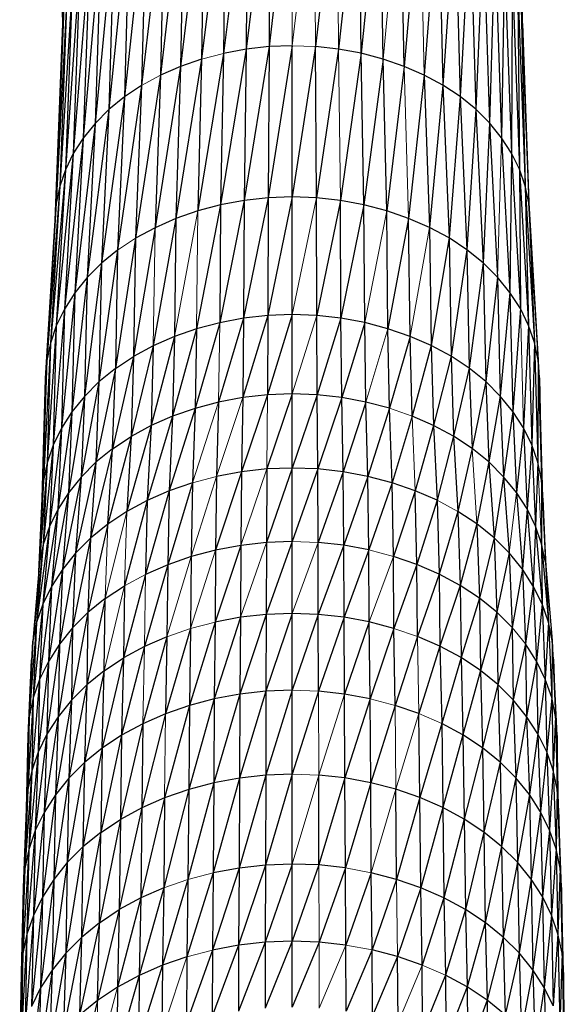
# Paper-space layout '_Top' of a CAD drawing. Header units: millimetres. Extents: x 0 to 1300, y -464 to -1.
# Tile 15 of 47: x 288 to 321, y -181 to -121. Entities that reach past the tile are written whole.
import ezdxf

# ---------------------------------------------------------------- set-up
doc = ezdxf.new("R2010")
doc.units = ezdxf.units.MM

psp = doc.layouts.new('_Top')

# ---------------------------------------------------------------- linework, layer by layer
at = {"color": 7, "linetype": 'Continuous', "lineweight": 25}
for p, q in [((290.246, -109.302), (290.395, -121.11)), ((318.395, -121.082), (318.615, -110.295)), ((290.395, -121.11), (290.176, -110.323)), ((303.007, -110.881), (301.56, -122.646)), ((304.376, -110.828), (302.961, -122.488)), ((303.007, -110.881), (302.961, -122.488)), ((300.319, -111.284), (298.849, -123.257)), ((301.65, -111.034), (300.185, -122.904)), ((300.319, -111.284), (300.185, -122.904)), ((301.65, -111.034), (301.56, -122.646)), ((307.102, -111.029), (305.79, -122.485)), ((308.434, -111.276), (307.192, -122.64)), ((308.568, -122.896), (308.434, -111.276)), ((297.783, -112.057), (296.346, -124.235)), ((299.026, -111.626), (297.565, -123.702)), ((297.783, -112.057), (297.565, -123.702)), ((299.026, -111.626), (298.849, -123.257)), ((309.729, -111.615), (308.568, -122.896)), ((309.905, -123.247), (309.729, -111.615)), ((311.191, -123.69), (310.973, -112.044)), ((296.603, -112.573), (295.205, -124.852)), ((296.603, -112.573), (296.346, -124.235)), ((312.155, -112.558), (311.191, -123.69)), ((295.499, -113.171), (294.155, -125.549)), ((295.499, -113.171), (295.205, -124.852)), ((313.262, -113.153), (312.411, -124.22)), ((313.262, -113.153), (313.555, -124.835)), ((294.482, -113.845), (293.208, -126.321)), ((294.482, -113.845), (294.155, -125.549)), ((314.281, -113.826), (313.555, -124.835)), ((314.281, -113.826), (314.607, -125.53)), ((293.565, -114.593), (292.369, -127.16)), ((293.565, -114.593), (293.208, -126.321)), ((315.201, -114.571), (314.607, -125.53)), ((315.201, -114.571), (315.558, -126.301)), ((292.754, -115.404), (291.646, -128.055)), ((292.754, -115.404), (292.369, -127.16)), ((316.015, -115.381), (315.558, -126.301)), ((316.015, -115.381), (316.399, -127.137)), ((292.053, -116.271), (291.042, -128.998)), ((292.053, -116.271), (291.646, -128.055)), ((316.719, -116.247), (316.399, -127.137)), ((316.719, -116.247), (317.126, -128.031)), ((291.469, -117.184), (290.563, -129.979)), ((291.469, -117.184), (291.042, -128.998)), ((317.307, -117.158), (317.126, -128.031)), ((317.307, -117.158), (317.733, -128.973)), ((291.005, -118.133), (290.215, -130.988)), ((291.005, -118.133), (290.563, -129.979)), ((317.774, -118.107), (317.733, -128.973)), ((317.774, -118.107), (318.215, -129.953)), ((290.669, -119.11), (290.003, -132.016)), ((290.669, -119.11), (290.215, -130.988)), ((318.114, -119.083), (318.215, -129.953)), ((318.114, -119.083), (318.567, -130.962)), ((290.464, -120.105), (289.933, -133.053)), ((290.464, -120.105), (290.003, -132.016)), ((290.464, -120.105), (290.395, -121.11)), ((318.323, -120.078), (318.567, -130.962)), ((318.323, -120.078), (318.782, -131.989)), ((318.395, -121.082), (318.323, -120.078)), ((318.395, -121.082), (318.782, -131.989)), ((289.933, -133.053), (290.395, -121.11)), ((301.56, -122.646), (300.016, -132.125)), ((301.56, -122.646), (300.185, -122.904)), ((302.961, -122.488), (301.447, -131.856)), ((301.56, -122.646), (301.447, -131.856)), ((302.961, -122.488), (301.56, -122.646)), ((304.376, -122.433), (302.905, -131.692)), ((302.961, -122.488), (302.905, -131.692)), ((304.376, -122.433), (302.961, -122.488)), ((304.376, -131.636), (304.376, -122.433)), ((305.79, -122.485), (304.376, -131.636)), ((305.847, -131.69), (305.79, -122.485)), ((307.192, -122.64), (305.79, -122.485)), ((307.192, -122.64), (305.847, -131.69)), ((308.568, -122.896), (307.192, -122.64)), ((298.849, -123.257), (297.291, -132.955)), ((298.849, -123.257), (297.565, -123.702)), ((300.185, -122.904), (298.627, -132.492)), ((298.849, -123.257), (298.627, -132.492)), ((300.185, -122.904), (300.016, -132.125)), ((308.568, -122.896), (307.306, -131.851)), ((308.737, -132.117), (308.568, -122.896)), ((309.905, -123.247), (308.568, -122.896)), ((309.905, -123.247), (308.737, -132.117)), ((310.128, -132.482), (309.905, -123.247)), ((311.191, -123.69), (309.905, -123.247)), ((297.565, -123.702), (296.023, -133.51)), ((297.565, -123.702), (296.346, -124.235)), ((297.565, -123.702), (297.291, -132.955)), ((311.191, -123.69), (310.128, -132.482)), ((312.411, -124.22), (311.191, -123.69)), ((296.346, -124.235), (294.835, -134.152)), ((296.346, -124.235), (296.023, -133.51)), ((312.411, -124.22), (311.465, -132.943)), ((312.411, -124.22), (312.735, -133.495)), ((313.555, -124.835), (312.411, -124.22)), ((295.205, -124.852), (293.743, -134.877)), ((295.205, -124.852), (294.155, -125.549)), ((295.205, -124.852), (294.835, -134.152)), ((313.555, -124.835), (312.735, -133.495)), ((313.555, -124.835), (313.925, -134.135)), ((314.607, -125.53), (313.555, -124.835)), ((294.155, -125.549), (292.757, -135.68)), ((294.155, -125.549), (293.208, -126.321)), ((294.155, -125.549), (293.743, -134.877)), ((314.607, -125.53), (313.925, -134.135)), ((314.607, -125.53), (315.02, -134.858)), ((315.558, -126.301), (314.607, -125.53)), ((293.208, -126.321), (291.885, -136.552)), ((293.208, -126.321), (292.369, -127.16)), ((293.208, -126.321), (292.757, -135.68)), ((315.558, -126.301), (315.02, -134.858)), ((315.558, -126.301), (316.008, -135.66)), ((316.399, -127.137), (315.558, -126.301)), ((292.369, -127.16), (291.132, -137.483)), ((292.369, -127.16), (291.646, -128.055)), ((292.369, -127.16), (291.885, -136.552)), ((316.399, -127.137), (316.008, -135.66)), ((316.399, -127.137), (316.883, -136.53)), ((317.126, -128.031), (316.399, -127.137)), ((291.646, -128.055), (290.503, -138.464)), ((291.646, -128.055), (291.042, -128.998)), ((291.646, -128.055), (291.132, -137.483)), ((317.126, -128.031), (317.639, -137.46)), ((317.733, -128.973), (317.126, -128.031)), ((291.042, -128.998), (290.005, -139.484)), ((291.042, -128.998), (290.503, -138.464)), ((291.042, -128.998), (290.563, -129.979)), ((317.733, -128.973), (317.639, -137.46)), ((317.733, -128.973), (318.271, -138.44)), ((318.215, -129.953), (317.733, -128.973)), ((290.563, -129.979), (289.643, -140.534)), ((290.563, -129.979), (290.005, -139.484)), ((290.563, -129.979), (290.215, -130.988)), ((318.215, -129.953), (318.271, -138.44)), ((318.215, -129.953), (318.772, -139.46)), ((318.567, -130.962), (318.215, -129.953)), ((290.215, -130.988), (289.423, -141.604)), ((290.215, -130.988), (289.643, -140.534)), ((290.215, -130.988), (290.003, -132.016)), ((318.567, -130.962), (318.772, -139.46)), ((318.567, -130.962), (319.138, -140.509)), ((318.782, -131.989), (318.567, -130.962)), ((301.447, -131.856), (299.959, -139.301)), ((301.447, -131.856), (300.016, -132.125)), ((302.905, -131.692), (301.408, -139.029)), ((301.447, -131.856), (301.408, -139.029)), ((302.905, -131.692), (301.447, -131.856)), ((304.376, -131.636), (302.885, -138.863)), ((302.905, -131.692), (302.885, -138.863)), ((304.376, -131.636), (302.905, -131.692)), ((304.376, -138.806), (304.376, -131.636)), ((305.847, -131.69), (304.376, -131.636)), ((305.867, -138.86), (305.847, -131.69)), ((307.306, -131.851), (305.847, -131.69)), ((307.306, -131.851), (305.867, -138.86)), ((307.344, -139.024), (307.306, -131.851)), ((308.737, -132.117), (307.306, -131.851)), ((290.003, -132.016), (289.349, -142.683)), ((290.003, -132.016), (289.423, -141.604)), ((290.003, -132.016), (289.933, -133.053)), ((300.016, -132.125), (298.55, -139.673)), ((300.016, -132.125), (298.627, -132.492)), ((300.016, -132.125), (299.959, -139.301)), ((308.737, -132.117), (307.344, -139.024)), ((308.795, -139.293), (308.737, -132.117)), ((310.128, -132.482), (308.737, -132.117)), ((318.782, -131.989), (319.138, -140.509)), ((318.782, -131.989), (319.362, -141.578)), ((318.856, -133.026), (318.782, -131.989)), ((289.349, -142.683), (289.933, -133.053)), ((297.291, -132.955), (295.912, -140.704)), ((297.291, -132.955), (296.023, -133.51)), ((297.291, -132.955), (297.197, -140.143)), ((298.627, -132.492), (297.291, -132.955)), ((310.204, -139.664), (310.128, -132.482)), ((311.465, -132.943), (310.128, -132.482)), ((311.465, -132.943), (310.204, -139.664)), ((311.559, -140.131), (311.465, -132.943)), ((312.735, -133.495), (311.465, -132.943)), ((318.856, -133.026), (319.362, -141.578)), ((319.439, -142.657), (318.856, -133.026)), ((296.023, -133.51), (294.709, -141.355)), ((296.023, -133.51), (294.835, -134.152)), ((312.735, -133.495), (312.846, -140.69)), ((313.925, -134.135), (312.735, -133.495)), ((294.835, -134.152), (293.602, -142.089)), ((294.835, -134.152), (294.709, -141.355)), ((313.925, -134.135), (312.846, -140.69)), ((313.925, -134.135), (314.051, -141.338)), ((315.02, -134.858), (313.925, -134.135)), ((315.02, -134.858), (314.051, -141.338)), ((315.02, -134.858), (315.16, -142.071)), ((316.008, -135.66), (315.02, -134.858)), ((293.743, -134.877), (292.603, -142.903)), ((293.743, -134.877), (292.757, -135.68)), ((293.743, -134.877), (293.602, -142.089)), ((292.757, -135.68), (291.719, -143.787)), ((292.757, -135.68), (291.885, -136.552)), ((292.757, -135.68), (292.603, -142.903)), ((316.008, -135.66), (315.16, -142.071)), ((316.008, -135.66), (316.162, -142.883)), ((316.883, -136.53), (316.008, -135.66)), ((291.885, -136.552), (290.956, -144.73)), ((291.885, -136.552), (291.132, -137.483)), ((291.885, -136.552), (291.719, -143.787)), ((316.883, -136.53), (316.162, -142.883)), ((316.883, -136.53), (317.048, -143.765)), ((317.639, -137.46), (316.883, -136.53)), ((291.132, -137.483), (290.32, -145.724)), ((291.132, -137.483), (290.503, -138.464)), ((291.132, -137.483), (290.956, -144.73)), ((317.639, -137.46), (317.048, -143.765)), ((317.639, -137.46), (317.814, -144.708)), ((318.271, -138.44), (317.639, -137.46)), ((290.503, -138.464), (289.815, -146.758)), ((290.503, -138.464), (290.005, -139.484)), ((290.503, -138.464), (290.32, -145.724)), ((318.271, -138.44), (317.814, -144.708)), ((318.772, -139.46), (318.271, -138.44)), ((301.408, -139.029), (299.889, -144.135)), ((301.408, -139.029), (299.959, -139.301)), ((302.885, -138.863), (301.361, -143.859)), ((301.408, -139.029), (301.361, -143.859)), ((302.885, -138.863), (301.408, -139.029)), ((304.376, -138.806), (302.862, -143.69)), ((302.885, -138.863), (302.862, -143.69)), ((304.376, -138.806), (302.885, -138.863)), ((305.867, -138.86), (304.376, -138.806)), ((304.376, -143.632), (304.376, -138.806)), ((305.89, -143.688), (305.867, -138.86)), ((307.344, -139.024), (305.867, -138.86)), ((307.344, -139.024), (305.89, -143.688)), ((307.391, -143.854), (307.344, -139.024)), ((308.795, -139.293), (307.344, -139.024)), ((290.005, -139.484), (289.448, -147.822)), ((290.005, -139.484), (289.643, -140.534)), ((290.005, -139.484), (289.815, -146.758)), ((299.959, -139.301), (298.459, -144.513)), ((299.959, -139.301), (298.55, -139.673)), ((308.795, -139.293), (307.391, -143.854)), ((308.864, -144.128), (308.795, -139.293)), ((310.204, -139.664), (308.795, -139.293)), ((310.296, -144.504), (310.204, -139.664)), ((311.559, -140.131), (310.204, -139.664)), ((318.772, -139.46), (318.454, -145.7)), ((318.772, -139.46), (318.962, -146.733)), ((319.138, -140.509), (318.772, -139.46)), ((297.197, -140.143), (295.779, -145.56)), ((297.197, -140.143), (295.912, -140.704)), ((298.55, -139.673), (297.084, -144.99)), ((297.197, -140.143), (297.084, -144.99)), ((298.55, -139.673), (297.197, -140.143)), ((298.55, -139.673), (298.459, -144.513)), ((311.559, -140.131), (310.296, -144.504)), ((311.672, -144.978), (311.559, -140.131)), ((312.846, -140.69), (311.559, -140.131)), ((289.643, -140.534), (289.224, -148.905)), ((289.643, -140.534), (289.423, -141.604)), ((289.643, -140.534), (289.448, -147.822)), ((295.912, -140.704), (294.557, -146.221)), ((295.912, -140.704), (294.709, -141.355)), ((295.912, -140.704), (295.779, -145.56)), ((312.846, -140.69), (311.672, -144.978)), ((312.846, -140.69), (312.979, -145.546)), ((314.051, -141.338), (312.846, -140.69)), ((319.138, -140.509), (318.962, -146.733)), ((319.138, -140.509), (319.332, -147.796)), ((319.362, -141.578), (319.138, -140.509)), ((294.709, -141.355), (293.433, -146.967)), ((293.602, -142.089), (294.709, -141.355)), ((294.709, -141.355), (294.557, -146.221)), ((314.051, -141.338), (312.979, -145.546)), ((314.051, -141.338), (314.203, -146.205)), ((315.16, -142.071), (314.051, -141.338)), ((289.423, -141.604), (289.15, -149.999)), ((289.224, -148.905), (289.423, -141.604)), ((289.423, -141.604), (289.349, -142.683)), ((319.362, -141.578), (319.332, -147.796)), ((319.362, -141.578), (319.559, -148.88)), ((319.439, -142.657), (319.362, -141.578)), ((293.602, -142.089), (292.418, -147.793)), ((293.602, -142.089), (292.603, -142.903)), ((293.433, -146.967), (293.602, -142.089)), ((315.16, -142.071), (314.203, -146.205)), ((315.16, -142.071), (315.329, -146.949)), ((316.162, -142.883), (315.16, -142.071)), ((319.439, -142.657), (319.559, -148.88)), ((319.638, -149.973), (319.439, -142.657)), ((289.15, -149.999), (289.349, -142.683)), ((292.603, -142.903), (291.52, -148.691)), ((292.603, -142.903), (291.719, -143.787)), ((292.603, -142.903), (292.418, -147.793)), ((316.162, -142.883), (315.329, -146.949)), ((316.162, -142.883), (316.346, -147.774)), ((317.048, -143.765), (316.162, -142.883)), ((291.719, -143.787), (290.745, -149.649)), ((291.719, -143.787), (290.956, -144.73)), ((291.719, -143.787), (291.52, -148.691)), ((301.361, -143.859), (299.889, -144.135)), ((302.862, -143.69), (301.281, -148.375)), ((301.361, -143.859), (301.281, -148.375)), ((302.862, -143.69), (301.361, -143.859)), ((304.376, -143.632), (302.821, -148.201)), ((304.376, -143.632), (302.862, -143.69)), ((304.376, -148.142), (304.376, -143.632)), ((305.89, -143.688), (304.376, -143.632)), ((305.89, -143.688), (304.376, -148.142)), ((305.931, -148.199), (305.89, -143.688)), ((307.391, -143.854), (305.89, -143.688)), ((307.391, -143.854), (305.931, -148.199)), ((307.472, -148.37), (307.391, -143.854)), ((308.864, -144.128), (307.391, -143.854)), ((317.048, -143.765), (316.346, -147.774)), ((317.048, -143.765), (317.247, -148.67)), ((317.814, -144.708), (317.048, -143.765)), ((299.889, -144.135), (298.459, -144.513)), ((299.889, -144.135), (299.769, -148.658)), ((308.864, -144.128), (307.472, -148.37)), ((308.985, -148.651), (308.864, -144.128)), ((310.296, -144.504), (308.864, -144.128)), ((290.956, -144.73), (290.099, -150.659)), ((290.956, -144.73), (290.32, -145.724)), ((290.956, -144.73), (290.745, -149.649)), ((297.084, -144.99), (295.548, -150.122)), ((297.084, -144.99), (295.779, -145.56)), ((298.459, -144.513), (296.888, -149.536)), ((297.084, -144.99), (296.888, -149.536)), ((298.459, -144.513), (297.084, -144.99)), ((298.459, -144.513), (298.3, -149.046)), ((310.296, -144.504), (308.985, -148.651)), ((310.455, -149.037), (310.296, -144.504)), ((311.672, -144.978), (310.455, -149.037)), ((312.979, -145.546), (311.672, -144.978)), ((317.814, -144.708), (317.247, -148.67)), ((317.814, -144.708), (318.025, -149.627)), ((318.454, -145.7), (317.814, -144.708)), ((295.779, -145.56), (294.293, -150.8)), ((295.779, -145.56), (294.557, -146.221)), ((295.779, -145.56), (295.548, -150.122)), ((312.979, -145.546), (311.868, -149.524)), ((312.979, -145.546), (313.21, -150.108)), ((314.203, -146.205), (312.979, -145.546)), ((290.32, -145.724), (289.586, -151.709)), ((290.32, -145.724), (289.815, -146.758)), ((290.32, -145.724), (290.099, -150.659)), ((294.557, -146.221), (293.138, -151.566)), ((293.433, -146.967), (294.557, -146.221)), ((294.557, -146.221), (294.293, -150.8)), ((314.203, -146.205), (313.21, -150.108)), ((314.203, -146.205), (314.467, -150.784)), ((315.329, -146.949), (314.203, -146.205)), ((318.454, -145.7), (318.025, -149.627)), ((318.454, -145.7), (318.675, -150.635)), ((318.962, -146.733), (318.454, -145.7)), ((289.815, -146.758), (289.213, -152.789)), ((289.815, -146.758), (289.448, -147.822)), ((289.815, -146.758), (289.586, -151.709)), ((318.962, -146.733), (318.675, -150.635)), ((318.962, -146.733), (319.191, -151.684)), ((319.332, -147.796), (318.962, -146.733)), ((293.433, -146.967), (292.096, -152.414)), ((293.433, -146.967), (292.418, -147.793)), ((293.138, -151.566), (293.433, -146.967)), ((315.329, -146.949), (314.467, -150.784)), ((316.346, -147.774), (315.329, -146.949)), ((289.448, -147.822), (288.986, -153.89)), ((289.448, -147.822), (289.213, -152.789)), ((289.448, -147.822), (289.224, -148.905)), ((292.418, -147.793), (291.175, -153.336)), ((292.418, -147.793), (291.52, -148.691)), ((292.418, -147.793), (292.096, -152.414)), ((316.346, -147.774), (315.624, -151.548)), ((316.346, -147.774), (316.668, -152.395)), ((317.247, -148.67), (316.346, -147.774)), ((319.332, -147.796), (319.191, -151.684)), ((319.559, -148.88), (319.332, -147.796)), ((301.281, -148.375), (299.708, -153.139)), ((299.769, -148.658), (299.708, -153.139)), ((301.281, -148.375), (299.769, -148.658)), ((301.281, -148.375), (301.24, -152.852)), ((302.821, -148.201), (301.281, -148.375)), ((304.376, -148.142), (302.801, -152.676)), ((302.821, -148.201), (302.801, -152.676)), ((304.376, -148.142), (302.821, -148.201)), ((305.931, -148.199), (304.376, -148.142)), ((304.376, -152.616), (304.376, -148.142)), ((305.931, -148.199), (304.376, -152.616)), ((305.952, -152.674), (305.931, -148.199)), ((307.472, -148.37), (305.931, -148.199)), ((307.472, -148.37), (305.952, -152.674)), ((307.513, -152.847), (307.472, -148.37)), ((308.985, -148.651), (307.472, -148.37)), ((308.985, -148.651), (307.513, -152.847)), ((309.046, -153.132), (308.985, -148.651)), ((310.455, -149.037), (308.985, -148.651)), ((288.94, -154.42), (289.224, -148.905)), ((289.224, -148.905), (288.986, -153.89)), ((289.224, -148.905), (289.15, -149.999)), ((291.52, -148.691), (290.379, -154.32)), ((291.52, -148.691), (290.745, -149.649)), ((291.52, -148.691), (291.175, -153.336)), ((298.3, -149.046), (296.789, -154.028)), ((298.3, -149.046), (296.888, -149.536)), ((298.3, -149.046), (298.22, -153.533)), ((310.455, -149.037), (309.046, -153.132)), ((310.535, -153.523), (310.455, -149.037)), ((311.868, -149.524), (310.455, -149.037)), ((317.247, -148.67), (316.668, -152.395)), ((317.247, -148.67), (317.593, -153.316)), ((318.025, -149.627), (317.247, -148.67)), ((319.559, -148.88), (319.567, -152.764)), ((319.559, -148.88), (319.797, -153.865)), ((319.638, -149.973), (319.559, -148.88)), ((290.745, -149.649), (289.714, -155.357)), ((290.745, -149.649), (290.099, -150.659)), ((290.745, -149.649), (290.379, -154.32)), ((296.888, -149.536), (295.431, -154.622)), ((296.888, -149.536), (295.548, -150.122)), ((296.888, -149.536), (296.789, -154.028)), ((311.868, -149.524), (310.535, -153.523)), ((311.967, -154.017), (311.868, -149.524)), ((313.21, -150.108), (311.868, -149.524)), ((318.025, -149.627), (318.392, -154.299)), ((318.675, -150.635), (318.025, -149.627)), ((288.935, -154.475), (289.15, -149.999)), ((295.548, -150.122), (294.16, -155.309)), ((295.548, -150.122), (294.293, -150.8)), ((295.548, -150.122), (295.431, -154.622)), ((313.21, -150.108), (311.967, -154.017)), ((313.21, -150.108), (313.326, -154.608)), ((319.638, -149.973), (319.797, -153.865)), ((319.856, -154.541), (319.638, -149.973)), ((290.099, -150.659), (289.188, -156.435)), ((290.099, -150.659), (289.586, -151.709)), ((290.099, -150.659), (289.714, -155.357)), ((294.293, -150.8), (293.138, -151.566)), ((314.467, -150.784), (313.326, -154.608)), ((314.467, -150.784), (314.6, -155.294)), ((315.624, -151.548), (314.467, -150.784)), ((318.675, -150.635), (318.392, -154.299)), ((318.675, -150.635), (319.059, -155.334)), ((319.191, -151.684), (318.675, -150.635)), ((293.138, -151.566), (291.935, -156.945)), ((293.138, -151.566), (292.096, -152.414)), ((315.624, -151.548), (314.6, -155.294)), ((315.624, -151.548), (315.772, -156.068)), ((316.668, -152.395), (315.624, -151.548)), ((289.586, -151.709), (288.805, -157.544)), ((289.586, -151.709), (289.188, -156.435)), ((289.586, -151.709), (289.213, -152.789)), ((319.191, -151.684), (319.059, -155.334)), ((319.191, -151.684), (319.589, -156.411)), ((319.567, -152.764), (319.191, -151.684)), ((289.213, -152.789), (288.572, -158.674)), ((289.213, -152.789), (288.805, -157.544)), ((289.213, -152.789), (288.986, -153.89)), ((292.096, -152.414), (291, -157.879)), ((292.096, -152.414), (291.175, -153.336)), ((292.096, -152.414), (291.935, -156.945)), ((301.24, -152.852), (299.682, -157.519)), ((301.24, -152.852), (299.708, -153.139)), ((301.24, -152.852), (301.223, -157.23)), ((302.801, -152.676), (301.24, -152.852)), ((304.376, -152.616), (302.792, -157.053)), ((302.801, -152.676), (302.792, -157.053)), ((304.376, -152.616), (302.801, -152.676)), ((304.376, -156.993), (304.376, -152.616)), ((305.96, -157.051), (305.952, -152.674)), ((307.513, -152.847), (305.952, -152.674)), ((307.513, -152.847), (305.96, -157.051)), ((307.53, -157.226), (307.513, -152.847)), ((309.046, -153.132), (307.513, -152.847)), ((316.668, -152.395), (315.772, -156.068)), ((316.668, -152.395), (316.83, -156.926)), ((317.593, -153.316), (316.668, -152.395)), ((319.567, -152.764), (319.589, -156.411)), ((319.567, -152.764), (319.975, -157.52)), ((319.797, -153.865), (319.567, -152.764)), ((291.175, -153.336), (290.194, -158.876)), ((291.175, -153.336), (290.379, -154.32)), ((291.175, -153.336), (291, -157.879)), ((299.708, -153.139), (298.22, -153.533)), ((299.708, -153.139), (299.682, -157.519)), ((309.046, -153.132), (307.53, -157.226)), ((309.071, -157.512), (309.046, -153.132)), ((317.593, -153.316), (316.83, -156.926)), ((317.593, -153.316), (317.767, -157.858)), ((318.392, -154.299), (317.593, -153.316)), ((288.986, -153.89), (288.572, -158.674)), ((296.789, -154.028), (295.382, -159.01)), ((296.789, -154.028), (295.431, -154.622)), ((296.789, -154.028), (296.748, -158.413)), ((298.22, -153.533), (296.789, -154.028)), ((298.22, -153.533), (298.186, -157.914)), ((310.569, -157.905), (310.535, -153.523)), ((311.967, -154.017), (310.535, -153.523)), ((311.967, -154.017), (310.569, -157.905)), ((312.008, -158.401), (311.967, -154.017)), ((313.326, -154.608), (311.967, -154.017)), ((319.797, -153.865), (319.975, -157.52)), ((319.797, -153.865), (320.211, -158.65)), ((290.379, -154.32), (289.521, -159.926)), ((290.379, -154.32), (289.714, -155.357)), ((290.379, -154.32), (290.194, -158.876)), ((295.431, -154.622), (294.104, -159.7)), ((313.326, -154.608), (312.008, -158.401)), ((313.326, -154.608), (313.375, -158.996)), ((314.6, -155.294), (313.326, -154.608)), ((318.392, -154.299), (317.767, -157.858)), ((318.392, -154.299), (318.576, -158.855)), ((319.059, -155.334), (318.392, -154.299)), ((289.714, -155.357), (288.987, -161.018)), ((289.714, -155.357), (289.188, -156.435)), ((289.714, -155.357), (289.521, -159.926)), ((292.99, -156.085), (294.16, -155.309)), ((294.16, -155.309), (294.104, -159.7)), ((314.6, -155.294), (313.375, -158.996)), ((314.6, -155.294), (314.655, -159.685)), ((315.772, -156.068), (314.6, -155.294)), ((319.059, -155.334), (318.576, -158.855)), ((319.059, -155.334), (319.252, -159.904)), ((319.589, -156.411), (319.059, -155.334)), ((289.188, -156.435), (288.6, -162.142)), ((289.188, -156.435), (288.805, -157.544)), ((289.188, -156.435), (288.987, -161.018)), ((292.99, -156.085), (291.866, -161.345)), ((292.99, -156.085), (291.935, -156.945)), ((292.928, -160.481), (292.99, -156.085)), ((315.772, -156.068), (314.655, -159.685)), ((315.772, -156.068), (315.834, -160.464)), ((316.83, -156.926), (315.772, -156.068)), ((319.589, -156.411), (319.252, -159.904)), ((319.589, -156.411), (319.789, -160.995)), ((319.975, -157.52), (319.589, -156.411)), ((291.935, -156.945), (290.927, -162.284)), ((291.935, -156.945), (291, -157.879)), ((291.935, -156.945), (291.866, -161.345)), ((302.792, -157.053), (301.186, -161.91)), ((302.792, -157.053), (301.223, -157.23)), ((304.376, -156.993), (302.774, -161.732)), ((302.792, -157.053), (302.774, -161.732)), ((304.376, -156.993), (302.792, -157.053)), ((305.96, -157.051), (304.376, -156.993)), ((304.376, -161.67), (304.376, -156.993)), ((305.96, -157.051), (304.376, -161.67)), ((305.979, -161.729), (305.96, -157.051)), ((307.53, -157.226), (305.96, -157.051)), ((316.83, -156.926), (315.834, -160.464)), ((316.83, -156.926), (316.898, -161.327)), ((317.767, -157.858), (316.83, -156.926)), ((288.805, -157.544), (288.363, -163.287)), ((288.805, -157.544), (288.572, -158.674)), ((288.805, -157.544), (288.6, -162.142)), ((299.682, -157.519), (298.114, -162.602)), ((301.223, -157.23), (299.628, -162.202)), ((299.682, -157.519), (299.628, -162.202)), ((301.223, -157.23), (299.682, -157.519)), ((301.223, -157.23), (301.186, -161.91)), ((307.53, -157.226), (305.979, -161.729)), ((307.566, -161.906), (307.53, -157.226)), ((309.071, -157.512), (307.53, -157.226)), ((309.071, -157.512), (307.566, -161.906)), ((309.125, -162.195), (309.071, -157.512)), ((310.569, -157.905), (309.071, -157.512)), ((319.975, -157.52), (319.789, -160.995)), ((319.975, -157.52), (320.18, -162.119)), ((320.211, -158.65), (319.975, -157.52)), ((291, -157.879), (290.116, -163.287)), ((291, -157.879), (290.194, -158.876)), ((291, -157.879), (290.927, -162.284)), ((298.186, -157.914), (296.659, -163.106)), ((298.186, -157.914), (298.114, -162.602)), ((310.569, -157.905), (309.125, -162.195)), ((310.64, -162.593), (310.569, -157.905)), ((317.767, -157.858), (316.898, -161.327)), ((317.767, -157.858), (317.84, -162.264)), ((288.572, -158.674), (288.284, -164.443)), ((288.363, -163.287), (288.572, -158.674)), ((288.572, -158.674), (288.494, -159.815)), ((296.748, -158.413), (295.278, -163.71)), ((296.748, -158.413), (295.382, -159.01)), ((296.748, -158.413), (296.659, -163.106)), ((312.008, -158.401), (310.64, -162.593)), ((313.375, -158.996), (312.008, -158.401)), ((320.211, -158.65), (320.18, -162.119)), ((320.211, -158.65), (320.42, -163.263)), ((320.293, -159.79), (320.211, -158.65)), ((290.194, -158.876), (289.439, -164.342)), ((290.194, -158.876), (289.521, -159.926)), ((290.194, -158.876), (290.116, -163.287)), ((295.382, -159.01), (293.985, -164.409)), ((295.382, -159.01), (294.104, -159.7)), ((313.375, -158.996), (312.096, -163.095)), ((313.375, -158.996), (313.479, -163.697)), ((314.655, -159.685), (313.375, -158.996)), ((318.576, -158.855), (317.84, -162.264)), ((318.576, -158.855), (318.654, -163.265)), ((319.252, -159.904), (318.576, -158.855)), ((288.284, -164.443), (288.494, -159.815)), ((289.521, -159.926), (288.903, -165.441)), ((289.521, -159.926), (288.987, -161.018)), ((289.521, -159.926), (289.439, -164.342)), ((294.104, -159.7), (292.795, -165.198)), ((292.928, -160.481), (294.104, -159.7)), ((294.104, -159.7), (293.985, -164.409)), ((314.655, -159.685), (313.479, -163.697)), ((314.655, -159.685), (314.774, -164.394)), ((315.834, -160.464), (314.655, -159.685)), ((319.252, -159.904), (318.654, -163.265)), ((319.252, -159.904), (319.333, -164.32)), ((319.789, -160.995), (319.252, -159.904)), ((320.293, -159.79), (320.42, -163.263)), ((320.502, -164.419), (320.293, -159.79)), ((292.928, -160.481), (291.721, -166.073)), ((292.928, -160.481), (291.866, -161.345)), ((292.795, -165.198), (292.928, -160.481)), ((315.834, -160.464), (314.774, -164.394)), ((315.834, -160.464), (315.967, -165.182)), ((316.898, -161.327), (315.834, -160.464)), ((288.987, -161.018), (288.513, -166.571)), ((288.987, -161.018), (288.6, -162.142)), ((288.987, -161.018), (288.903, -165.441)), ((319.789, -160.995), (319.333, -164.32)), ((319.789, -160.995), (319.873, -165.418)), ((320.18, -162.119), (319.789, -160.995)), ((291.866, -161.345), (290.771, -167.022)), ((291.866, -161.345), (290.927, -162.284)), ((291.866, -161.345), (291.721, -166.073)), ((302.774, -161.732), (301.164, -167.016)), ((302.774, -161.732), (301.186, -161.91)), ((304.376, -161.67), (302.762, -166.836)), ((302.774, -161.732), (302.762, -166.836)), ((304.376, -161.67), (302.774, -161.732)), ((304.376, -166.775), (304.376, -161.67)), ((305.979, -161.729), (304.376, -166.775)), ((307.566, -161.906), (305.979, -161.729)), ((316.898, -161.327), (315.967, -165.182)), ((316.898, -161.327), (317.043, -166.054)), ((317.84, -162.264), (316.898, -161.327)), ((288.6, -162.142), (288.275, -167.722)), ((288.6, -162.142), (288.363, -163.287)), ((288.6, -162.142), (288.513, -166.571)), ((290.927, -162.284), (289.951, -168.037)), ((290.927, -162.284), (290.116, -163.287)), ((290.927, -162.284), (290.771, -167.022)), ((299.628, -162.202), (298.07, -167.713)), ((299.628, -162.202), (298.114, -162.602)), ((301.186, -161.91), (299.595, -167.31)), ((299.628, -162.202), (299.595, -167.31)), ((301.186, -161.91), (299.628, -162.202)), ((301.186, -161.91), (301.164, -167.016)), ((307.589, -167.012), (307.566, -161.906)), ((309.125, -162.195), (307.566, -161.906)), ((309.125, -162.195), (307.589, -167.012)), ((309.158, -167.303), (309.125, -162.195)), ((317.84, -162.264), (317.043, -166.054)), ((317.84, -162.264), (317.996, -167.003)), ((318.654, -163.265), (317.84, -162.264)), ((320.18, -162.119), (319.873, -165.418)), ((320.18, -162.119), (320.266, -166.547)), ((320.42, -163.263), (320.18, -162.119)), ((298.114, -162.602), (296.605, -168.221)), ((298.114, -162.602), (296.659, -163.106)), ((298.114, -162.602), (298.07, -167.713)), ((310.64, -162.593), (309.158, -167.303)), ((312.096, -163.095), (310.64, -162.593)), ((288.196, -168.884), (288.363, -163.287)), ((288.363, -163.287), (288.275, -167.722)), ((288.363, -163.287), (288.284, -164.443)), ((290.116, -163.287), (289.266, -169.105)), ((290.116, -163.287), (289.439, -164.342)), ((290.116, -163.287), (289.951, -168.037)), ((296.659, -163.106), (295.214, -168.829)), ((296.659, -163.106), (295.278, -163.71)), ((312.15, -168.21), (312.096, -163.095)), ((318.654, -163.265), (317.996, -167.003)), ((318.654, -163.265), (318.819, -168.016)), ((319.333, -164.32), (318.654, -163.265)), ((320.42, -163.263), (320.266, -166.547)), ((320.42, -163.263), (320.507, -167.698)), ((320.502, -164.419), (320.42, -163.263)), ((295.278, -163.71), (293.912, -169.532)), ((295.278, -163.71), (293.985, -164.409)), ((295.278, -163.71), (295.214, -168.829)), ((313.479, -163.697), (312.15, -168.21)), ((313.479, -163.697), (313.543, -168.816)), ((314.774, -164.394), (313.479, -163.697)), ((288.196, -168.884), (288.284, -164.443)), ((289.439, -164.342), (288.724, -170.216)), ((289.439, -164.342), (288.903, -165.441)), ((289.439, -164.342), (289.266, -169.105)), ((293.985, -164.409), (292.714, -170.327)), ((293.985, -164.409), (292.795, -165.198)), ((293.985, -164.409), (293.912, -169.532)), ((314.774, -164.394), (313.543, -168.816)), ((314.774, -164.394), (314.847, -169.517)), ((315.967, -165.182), (314.774, -164.394)), ((319.333, -164.32), (318.819, -168.016)), ((319.333, -164.32), (319.506, -169.083)), ((319.873, -165.418), (319.333, -164.32)), ((320.502, -164.419), (320.507, -167.698)), ((320.59, -168.86), (320.502, -164.419)), ((288.903, -165.441), (288.329, -171.359)), ((288.903, -165.441), (288.513, -166.571)), ((288.903, -165.441), (288.724, -170.216)), ((292.795, -165.198), (291.632, -171.208)), ((292.795, -165.198), (291.721, -166.073)), ((292.795, -165.198), (292.714, -170.327)), ((315.967, -165.182), (314.847, -169.517)), ((315.967, -165.182), (316.048, -170.311)), ((317.043, -166.054), (315.967, -165.182)), ((319.873, -165.418), (319.506, -169.083)), ((319.873, -165.418), (320.052, -170.193)), ((320.266, -166.547), (319.873, -165.418)), ((288.513, -166.571), (288.088, -172.524)), ((288.513, -166.571), (288.275, -167.722)), ((288.513, -166.571), (288.329, -171.359)), ((291.721, -166.073), (290.675, -172.164)), ((291.721, -166.073), (290.771, -167.022)), ((291.721, -166.073), (291.632, -171.208)), ((317.043, -166.054), (316.048, -170.311)), ((317.043, -166.054), (317.131, -171.19)), ((317.996, -167.003), (317.043, -166.054)), ((320.266, -166.547), (320.052, -170.193)), ((320.266, -166.547), (320.45, -171.336)), ((320.507, -167.698), (320.266, -166.547)), ((290.771, -167.022), (289.849, -173.186)), ((290.771, -167.022), (289.951, -168.037)), ((290.771, -167.022), (290.675, -172.164)), ((301.164, -167.016), (299.561, -172.791)), ((301.164, -167.016), (299.595, -167.31)), ((302.762, -166.836), (301.141, -172.495)), ((301.164, -167.016), (301.141, -172.495)), ((302.762, -166.836), (301.164, -167.016)), ((304.376, -166.775), (302.751, -172.314)), ((302.762, -166.836), (302.751, -172.314)), ((304.376, -166.775), (302.762, -166.836)), ((304.376, -172.251), (304.376, -166.775)), ((306.001, -172.311), (305.99, -166.834)), ((307.589, -167.012), (305.99, -166.834)), ((307.589, -167.012), (306.001, -172.311)), ((307.611, -172.49), (307.589, -167.012)), ((309.158, -167.303), (307.589, -167.012)), ((317.996, -167.003), (317.131, -171.19)), ((317.996, -167.003), (318.091, -172.145)), ((318.819, -168.016), (317.996, -167.003)), ((288.008, -173.699), (288.275, -167.722)), ((288.275, -167.722), (288.088, -172.524)), ((288.275, -167.722), (288.196, -168.884)), ((298.07, -167.713), (296.55, -173.708)), ((298.07, -167.713), (296.605, -168.221)), ((299.595, -167.31), (298.026, -173.196)), ((298.07, -167.713), (298.026, -173.196)), ((299.595, -167.31), (298.07, -167.713)), ((299.595, -167.31), (299.561, -172.791)), ((309.158, -167.303), (307.611, -172.49)), ((309.192, -172.784), (309.158, -167.303)), ((310.684, -167.704), (309.158, -167.303)), ((310.728, -173.188), (310.684, -167.704)), ((312.15, -168.21), (310.684, -167.704)), ((320.507, -167.698), (320.45, -171.336)), ((320.507, -167.698), (320.693, -172.5)), ((320.59, -168.86), (320.507, -167.698)), ((289.951, -168.037), (289.16, -174.261)), ((289.951, -168.037), (289.266, -169.105)), ((289.951, -168.037), (289.849, -173.186)), ((296.605, -168.221), (295.149, -174.32)), ((296.605, -168.221), (295.214, -168.829)), ((296.605, -168.221), (296.55, -173.708)), ((312.15, -168.21), (310.728, -173.188)), ((312.205, -173.697), (312.15, -168.21)), ((313.543, -168.816), (312.15, -168.21)), ((318.819, -168.016), (318.091, -172.145)), ((318.819, -168.016), (318.92, -173.165)), ((319.506, -169.083), (318.819, -168.016)), ((288.008, -173.699), (288.196, -168.884)), ((295.214, -168.829), (293.838, -175.029)), ((295.214, -168.829), (293.912, -169.532)), ((295.214, -168.829), (295.149, -174.32)), ((313.543, -168.816), (312.205, -173.697)), ((313.543, -168.816), (313.608, -174.307)), ((314.847, -169.517), (313.543, -168.816)), ((320.59, -168.86), (320.693, -172.5)), ((320.777, -173.675), (320.59, -168.86)), ((289.266, -169.105), (288.613, -175.38)), ((289.266, -169.105), (288.724, -170.216)), ((289.266, -169.105), (289.16, -174.261)), ((293.912, -169.532), (292.631, -175.829)), ((292.714, -170.327), (293.912, -169.532)), ((293.912, -169.532), (293.838, -175.029)), ((314.847, -169.517), (313.608, -174.307)), ((314.847, -169.517), (314.921, -175.014)), ((316.048, -170.311), (314.847, -169.517)), ((319.506, -169.083), (318.92, -173.165)), ((319.506, -169.083), (319.612, -174.239)), ((320.052, -170.193), (319.506, -169.083)), ((288.724, -170.216), (288.216, -176.531)), ((288.724, -170.216), (288.329, -171.359)), ((288.724, -170.216), (288.613, -175.38)), ((320.052, -170.193), (319.612, -174.239)), ((320.052, -170.193), (320.162, -175.357)), ((320.45, -171.336), (320.052, -170.193)), ((292.714, -170.327), (291.542, -176.716)), ((292.714, -170.327), (291.632, -171.208)), ((292.631, -175.829), (292.714, -170.327)), ((316.048, -170.311), (314.921, -175.014)), ((316.048, -170.311), (316.13, -175.813)), ((317.131, -171.19), (316.048, -170.311)), ((288.329, -171.359), (287.974, -177.704)), ((288.329, -171.359), (288.088, -172.524)), ((288.329, -171.359), (288.216, -176.531)), ((291.632, -171.208), (290.578, -177.679)), ((291.632, -171.208), (290.675, -172.164)), ((291.632, -171.208), (291.542, -176.716)), ((317.131, -171.19), (316.13, -175.813)), ((317.131, -171.19), (317.221, -176.698)), ((318.091, -172.145), (317.131, -171.19)), ((320.45, -171.336), (320.162, -175.357)), ((320.45, -171.336), (320.562, -176.508)), ((320.693, -172.5), (320.45, -171.336)), ((288.088, -172.524), (287.893, -178.888)), ((287.974, -177.704), (288.088, -172.524)), ((288.088, -172.524), (288.008, -173.699)), ((290.675, -172.164), (289.746, -178.708)), ((290.675, -172.164), (289.849, -173.186)), ((290.675, -172.164), (290.578, -177.679)), ((301.141, -172.495), (299.512, -177.488)), ((301.141, -172.495), (299.561, -172.791)), ((302.751, -172.314), (301.108, -177.189)), ((301.141, -172.495), (301.108, -177.189)), ((302.751, -172.314), (301.141, -172.495)), ((304.376, -172.251), (302.734, -177.006)), ((302.751, -172.314), (302.734, -177.006)), ((304.376, -172.251), (302.751, -172.314)), ((306.001, -172.311), (304.376, -172.251)), ((304.376, -176.943), (304.376, -172.251)), ((306.001, -172.311), (304.376, -176.943)), ((307.611, -172.49), (306.001, -172.311)), ((307.611, -172.49), (306.017, -177.004)), ((307.644, -177.185), (307.611, -172.49)), ((318.091, -172.145), (317.221, -176.698)), ((318.091, -172.145), (318.188, -177.66)), ((318.92, -173.165), (318.091, -172.145)), ((320.693, -172.5), (320.562, -176.508)), ((320.777, -173.675), (320.693, -172.5)), ((289.849, -173.186), (289.052, -179.791)), ((289.849, -173.186), (289.16, -174.261)), ((289.849, -173.186), (289.746, -178.708)), ((298.026, -173.196), (296.471, -178.414)), ((299.561, -172.791), (297.961, -177.898)), ((298.026, -173.196), (297.961, -177.898)), ((299.561, -172.791), (299.512, -177.488)), ((309.192, -172.784), (307.644, -177.185)), ((309.241, -177.481), (309.192, -172.784)), ((310.728, -173.188), (309.192, -172.784)), ((310.728, -173.188), (309.241, -177.481)), ((312.205, -173.697), (310.728, -173.188)), ((318.92, -173.165), (318.188, -177.66)), ((318.92, -173.165), (319.022, -178.687)), ((319.612, -174.239), (318.92, -173.165)), ((287.893, -178.888), (288.008, -173.699)), ((296.55, -173.708), (295.056, -179.033)), ((296.55, -173.708), (295.149, -174.32)), ((296.55, -173.708), (296.471, -178.414)), ((312.205, -173.697), (310.793, -177.889)), ((312.284, -178.403), (312.205, -173.697)), ((313.608, -174.307), (312.205, -173.697)), ((320.777, -173.675), (320.808, -177.681)), ((320.892, -178.864), (320.777, -173.675)), ((289.16, -174.261), (288.502, -180.917)), ((289.16, -174.261), (288.613, -175.38)), ((289.16, -174.261), (289.052, -179.791)), ((295.149, -174.32), (293.731, -179.748)), ((295.149, -174.32), (293.838, -175.029)), ((295.149, -174.32), (295.056, -179.033)), ((313.608, -174.307), (312.284, -178.403)), ((313.608, -174.307), (313.701, -179.02)), ((314.921, -175.014), (313.608, -174.307)), ((319.612, -174.239), (319.022, -178.687)), ((319.612, -174.239), (319.72, -179.769)), ((320.162, -175.357), (319.612, -174.239)), ((293.838, -175.029), (292.512, -180.557)), ((292.631, -175.829), (293.838, -175.029)), ((293.838, -175.029), (293.731, -179.748)), ((314.921, -175.014), (313.701, -179.02)), ((314.921, -175.014), (315.027, -179.734)), ((316.13, -175.813), (314.921, -175.014)), ((288.613, -175.38), (288.102, -182.077)), ((288.613, -175.38), (288.216, -176.531)), ((288.613, -175.38), (288.502, -180.917)), ((320.162, -175.357), (319.72, -179.769)), ((320.162, -175.357), (320.273, -180.895)), ((320.562, -176.508), (320.162, -175.357)), ((292.631, -175.829), (291.412, -181.452)), ((292.631, -175.829), (291.542, -176.716)), ((292.512, -180.557), (292.631, -175.829)), ((316.13, -175.813), (315.027, -179.734)), ((316.13, -175.813), (316.249, -180.541)), ((317.221, -176.698), (316.13, -175.813)), ((288.216, -176.531), (287.857, -183.258)), ((288.216, -176.531), (287.974, -177.704)), ((288.216, -176.531), (288.102, -182.077)), ((291.542, -176.716), (290.439, -182.425)), ((291.542, -176.716), (290.578, -177.679)), ((291.542, -176.716), (291.412, -181.452)), ((317.221, -176.698), (316.249, -180.541)), ((317.221, -176.698), (317.351, -181.435)), ((318.188, -177.66), (317.221, -176.698)), ((320.562, -176.508), (320.273, -180.895)), ((320.562, -176.508), (320.676, -182.054)), ((320.808, -177.681), (320.562, -176.508)), ((301.108, -177.189), (299.492, -181.508)), ((301.108, -177.189), (299.512, -177.488)), ((302.734, -177.006), (301.095, -181.208)), ((301.108, -177.189), (301.095, -181.208)), ((302.734, -177.006), (301.108, -177.189)), ((304.376, -176.943), (302.727, -181.024)), ((302.734, -177.006), (302.727, -181.024)), ((304.376, -176.943), (302.734, -177.006)), ((306.017, -177.004), (304.376, -176.943)), ((304.376, -180.961), (304.376, -176.943)), ((306.017, -177.004), (304.376, -180.961)), ((307.644, -177.185), (306.017, -177.004)), ((307.657, -181.203), (307.644, -177.185)), ((287.776, -184.45), (287.974, -177.704)), ((287.974, -177.704), (287.857, -183.258)), ((287.974, -177.704), (287.893, -178.888)), ((290.578, -177.679), (289.598, -183.464)), ((290.578, -177.679), (289.746, -178.708)), ((290.578, -177.679), (290.439, -182.425)), ((297.961, -177.898), (296.471, -178.414)), ((299.512, -177.488), (297.935, -181.919)), ((297.961, -177.898), (297.935, -181.919)), ((299.512, -177.488), (299.492, -181.508)), ((309.241, -177.481), (307.657, -181.203)), ((309.26, -181.501), (309.241, -177.481)), ((310.793, -177.889), (309.241, -177.481)), ((310.793, -177.889), (309.26, -181.501)), ((310.819, -181.91), (310.793, -177.889)), ((312.284, -178.403), (310.793, -177.889)), ((318.188, -177.66), (317.351, -181.435)), ((318.188, -177.66), (318.327, -182.406)), ((319.022, -178.687), (318.188, -177.66)), ((320.808, -177.681), (320.676, -182.054)), ((320.808, -177.681), (320.924, -183.235)), ((320.892, -178.864), (320.808, -177.681)), ((296.471, -178.414), (295.018, -183.059)), ((296.471, -178.414), (295.056, -179.033)), ((296.471, -178.414), (296.439, -182.438)), ((312.316, -182.427), (312.284, -178.403)), ((287.776, -184.45), (287.893, -178.888)), ((289.746, -178.708), (288.897, -184.558)), ((289.746, -178.708), (289.052, -179.791)), ((289.746, -178.708), (289.598, -183.464)), ((295.056, -179.033), (293.688, -183.777)), ((295.056, -179.033), (293.731, -179.748)), ((295.056, -179.033), (295.018, -183.059)), ((313.701, -179.02), (312.316, -182.427)), ((313.701, -179.02), (313.739, -183.046)), ((315.027, -179.734), (313.701, -179.02)), ((319.022, -178.687), (318.327, -182.406)), ((319.022, -178.687), (319.17, -183.444)), ((319.72, -179.769), (319.022, -178.687)), ((320.892, -178.864), (320.924, -183.235)), ((321.008, -184.427), (320.892, -178.864)), ((289.052, -179.791), (288.341, -185.696)), ((289.052, -179.791), (288.502, -180.917)), ((289.052, -179.791), (288.897, -184.558)), ((293.731, -179.748), (292.512, -180.557)), ((293.731, -179.748), (293.688, -183.777)), ((315.027, -179.734), (313.739, -183.046)), ((315.027, -179.734), (315.071, -183.763)), ((316.249, -180.541), (315.027, -179.734)), ((319.72, -179.769), (319.17, -183.444)), ((319.72, -179.769), (319.874, -184.537)), ((320.273, -180.895), (319.72, -179.769)), ((292.512, -180.557), (291.359, -185.488)), ((292.512, -180.557), (291.412, -181.452)), ((316.249, -180.541), (315.071, -183.763)), ((316.249, -180.541), (316.297, -184.573)), ((317.351, -181.435), (316.249, -180.541))]:
    psp.add_line(p, q, dxfattribs=at)
at = {"color": 142, "linetype": 'Continuous', "lineweight": 18, "true_color": 0x0080c0}
for p, q in [((304.376, -122.433), (304.376, -110.828)), ((305.745, -110.878), (304.376, -122.433)), ((305.79, -122.485), (305.745, -110.878)), ((307.192, -122.64), (307.102, -111.029)), ((310.973, -112.044), (309.905, -123.247)), ((312.155, -112.558), (312.411, -124.22)), ((318.856, -133.026), (318.395, -121.082)), ((305.79, -122.485), (304.376, -122.433)), ((307.306, -131.851), (307.192, -122.64)), ((300.185, -122.904), (298.849, -123.257)), ((311.465, -132.943), (311.191, -123.69)), ((296.346, -124.235), (295.205, -124.852)), ((317.126, -128.031), (316.883, -136.53)), ((305.847, -131.69), (304.376, -138.806)), ((298.627, -132.492), (297.197, -140.143)), ((298.627, -132.492), (298.55, -139.673)), ((310.128, -132.482), (308.795, -139.293)), ((296.023, -133.51), (295.912, -140.704)), ((312.735, -133.495), (311.559, -140.131)), ((294.835, -134.152), (293.743, -134.877)), ((318.271, -138.44), (318.454, -145.7)), ((305.867, -138.86), (304.376, -143.632)), ((299.959, -139.301), (299.889, -144.135)), ((310.204, -139.664), (308.864, -144.128)), ((301.361, -143.859), (299.769, -148.658)), ((302.862, -143.69), (302.821, -148.201)), ((299.889, -144.135), (298.3, -149.046)), ((311.672, -144.978), (310.296, -144.504)), ((311.868, -149.524), (311.672, -144.978)), ((315.329, -146.949), (315.624, -151.548)), ((319.332, -147.796), (319.567, -152.764)), ((299.769, -148.658), (298.22, -153.533)), ((299.769, -148.658), (298.3, -149.046)), ((302.821, -148.201), (301.24, -152.852)), ((318.025, -149.627), (317.593, -153.316)), ((314.467, -150.784), (313.21, -150.108)), ((294.293, -150.8), (292.99, -156.085)), ((294.293, -150.8), (294.16, -155.309)), ((293.138, -151.566), (292.99, -156.085)), ((302.801, -152.676), (301.223, -157.23)), ((305.952, -152.674), (304.376, -152.616)), ((305.952, -152.674), (304.376, -156.993)), ((299.708, -153.139), (298.186, -157.914)), ((310.535, -153.523), (309.046, -153.132)), ((298.22, -153.533), (296.748, -158.413)), ((310.535, -153.523), (309.071, -157.512)), ((295.431, -154.622), (294.16, -155.309)), ((295.431, -154.622), (295.382, -159.01)), ((294.16, -155.309), (292.928, -160.481)), ((299.682, -157.519), (298.186, -157.914)), ((298.186, -157.914), (296.748, -158.413)), ((312.008, -158.401), (310.569, -157.905)), ((318.576, -158.855), (317.767, -157.858)), ((312.096, -163.095), (312.008, -158.401)), ((295.382, -159.01), (295.278, -163.71)), ((305.979, -161.729), (304.376, -161.67)), ((305.99, -166.834), (305.979, -161.729)), ((307.566, -161.906), (305.99, -166.834)), ((310.64, -162.593), (309.125, -162.195)), ((310.684, -167.704), (310.64, -162.593)), ((296.659, -163.106), (296.605, -168.221)), ((312.096, -163.095), (310.684, -167.704)), ((313.479, -163.697), (312.096, -163.095)), ((305.99, -166.834), (304.376, -166.775)), ((305.99, -166.834), (304.376, -172.251)), ((310.684, -167.704), (309.192, -172.784)), ((306.017, -177.004), (306.001, -172.311)), ((309.192, -172.784), (307.611, -172.49)), ((320.693, -172.5), (320.808, -177.681)), ((298.026, -173.196), (296.55, -173.708)), ((299.561, -172.791), (298.026, -173.196)), ((310.793, -177.889), (310.728, -173.188)), ((306.024, -181.022), (306.017, -177.004)), ((307.644, -177.185), (306.024, -181.022)), ((309.241, -177.481), (307.644, -177.185)), ((297.961, -177.898), (296.439, -182.438)), ((299.512, -177.488), (297.961, -177.898)), ((312.284, -178.403), (310.819, -181.91)), ((313.701, -179.02), (312.284, -178.403)), ((293.731, -179.748), (292.464, -184.589)), ((292.512, -180.557), (292.464, -184.589))]:
    psp.add_line(p, q, dxfattribs=at)

doc.saveas('drawing.dxf')
